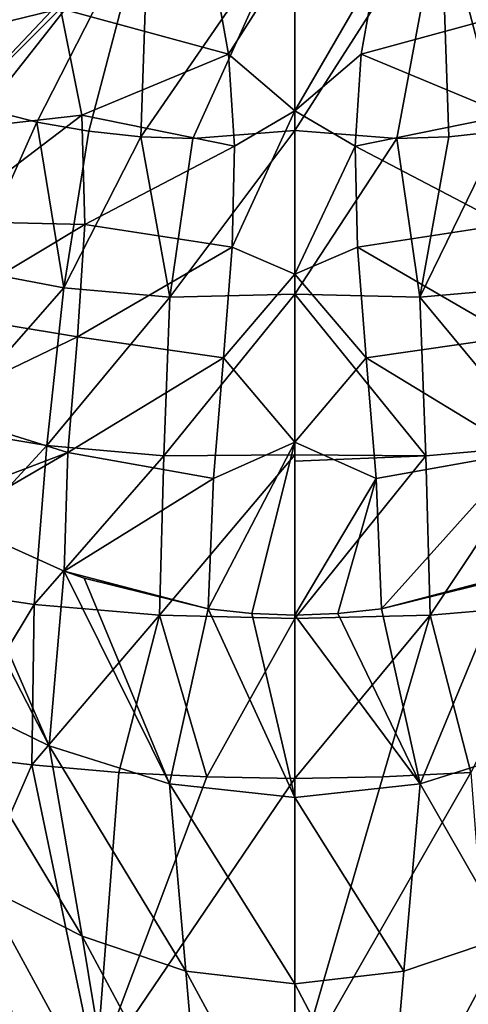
# Model space of a CAD drawing. Header units: millimetres. Extents: x -84 to 84, y -375 to 242.
# Tile 60 of 166: x -5 to 3, y 13 to 32. Entities that reach past the tile are written whole.
import ezdxf

# ---------------------------------------------------------------- set-up
doc = ezdxf.new("R2010")
doc.units = ezdxf.units.MM
doc.header["$LTSCALE"] = 81.481481
for name, color, linetype in [('13', 7, 'CONTINUOUS'), ('18', 7, 'CONTINUOUS'), ('19', 7, 'CONTINUOUS'), ('22', 7, 'CONTINUOUS'), ('26', 7, 'CONTINUOUS'), ('28', 7, 'CONTINUOUS'), ('31', 7, 'CONTINUOUS'), ('36', 7, 'CONTINUOUS'), ('41', 7, 'CONTINUOUS'), ('42', 7, 'CONTINUOUS'), ('45', 7, 'CONTINUOUS'), ('51', 7, 'CONTINUOUS'), ('8', 7, 'CONTINUOUS')]:
    doc.layers.add(name, color=color, linetype=linetype)

msp = doc.modelspace()

# ---------------------------------------------------------------- linework, layer by layer
at = {"layer": '13', "color": 7, "linetype": 'CONTINUOUS', "true_color": 0x69ffac}
for points in [[(-6.755, 17.708, -23.432), (-5.063, 17.499, -23.875), (-7.502, 11.913, -23.515), (-6.755, 17.708, -23.432)], [(-5.063, 17.499, -23.875), (-3.833, 11.594, -24.34), (-7.502, 11.913, -23.515), (-5.063, 17.499, -23.875)], [(-5.063, 17.499, -23.875), (-3.386, 17.354, -24.186), (-3.833, 11.594, -24.34), (-5.063, 17.499, -23.875)], [(-3.386, 17.354, -24.186), (-1.694, 17.268, -24.373), (-3.833, 11.594, -24.34), (-3.386, 17.354, -24.186)], [(-1.694, 17.268, -24.373), (0, 17.24, -24.434), (-3.833, 11.594, -24.34), (-1.694, 17.268, -24.373)], [(0, 17.24, -24.434), (0, 11.439, -24.629), (-3.833, 11.594, -24.34), (0, 17.24, -24.434)]]:
    msp.add_3dface(points, dxfattribs=at)
at = {"layer": '18', "color": 7, "linetype": 'CONTINUOUS', "true_color": 0x69ffac}
for points in [[(-1.274, 31.18, 14.367), (0, 33.184, 13.154), (-1.567, 32.788, 13.333), (-1.274, 31.18, 14.367)], [(0, 30.091, 15.067), (0, 33.184, 13.154), (-1.274, 31.18, 14.367), (0, 30.091, 15.067)], [(-1.16, 29.41, 15.461), (0, 30.091, 15.067), (-1.274, 31.18, 14.367), (-1.16, 29.41, 15.461)], [(0, 26.947, 16.866), (0, 30.091, 15.067), (-1.208, 27.465, 16.594), (0, 26.947, 16.866)], [(-1.208, 27.465, 16.594), (0, 30.091, 15.067), (-1.16, 29.41, 15.461), (-1.208, 27.465, 16.594)], [(-1.371, 25.332, 17.735), (0, 26.947, 16.866), (-1.208, 27.465, 16.594), (-1.371, 25.332, 17.735)], [(0, 23.71, 18.494), (0, 26.947, 16.866), (-1.371, 25.332, 17.735), (0, 23.71, 18.494)], [(-1.564, 23.012, 18.854), (0, 23.71, 18.494), (-1.371, 25.332, 17.735), (-1.564, 23.012, 18.854)], [(-0.825, 20.413, 19.928), (0, 23.71, 18.494), (-1.667, 20.505, 19.928), (-0.825, 20.413, 19.928)], [(-1.667, 20.505, 19.928), (0, 23.71, 18.494), (-1.564, 23.012, 18.854), (-1.667, 20.505, 19.928)], [(0, 20.383, 19.929), (0, 23.71, 18.494), (-0.825, 20.413, 19.928), (0, 20.383, 19.929)]]:
    msp.add_3dface(points, dxfattribs=at)
at = {"layer": '19', "color": 7, "linetype": 'CONTINUOUS', "true_color": 0x69ffac}
for points in [[(-1.274, 31.18, 14.367), (-1.567, 32.788, 13.333), (-4.509, 32.059, 13.766), (-1.274, 31.18, 14.367)], [(-4.686, 32.015, 13.807), (-6.887, 29.689, 15.775), (-4.509, 32.059, 13.766), (-4.686, 32.015, 13.807)], [(-4.509, 32.059, 13.766), (-6.887, 29.689, 15.775), (-4.101, 30.004, 15.141), (-4.509, 32.059, 13.766)], [(-1.274, 31.18, 14.367), (-4.509, 32.059, 13.766), (-4.101, 30.004, 15.141), (-1.274, 31.18, 14.367)], [(-5.446, 31.83, 14.006), (-6.887, 29.689, 15.775), (-4.686, 32.015, 13.807), (-5.446, 31.83, 14.006)], [(-1.16, 29.41, 15.461), (-1.274, 31.18, 14.367), (-4.101, 30.004, 15.141), (-1.16, 29.41, 15.461)], [(-6.887, 29.689, 15.775), (-6.789, 27.963, 16.91), (-4.101, 30.004, 15.141), (-6.887, 29.689, 15.775)], [(-4.101, 30.004, 15.141), (-6.789, 27.963, 16.91), (-4.045, 27.9, 16.477), (-4.101, 30.004, 15.141)], [(-1.16, 29.41, 15.461), (-4.101, 30.004, 15.141), (-4.045, 27.9, 16.477), (-1.16, 29.41, 15.461)], [(-1.208, 27.465, 16.594), (-1.16, 29.41, 15.461), (-4.045, 27.9, 16.477), (-1.208, 27.465, 16.594)], [(-6.789, 27.963, 16.91), (-6.902, 26.185, 18.011), (-4.045, 27.9, 16.477), (-6.789, 27.963, 16.91)], [(-4.045, 27.9, 16.477), (-6.902, 26.185, 18.011), (-4.185, 25.736, 17.738), (-4.045, 27.9, 16.477)], [(-1.208, 27.465, 16.594), (-4.045, 27.9, 16.477), (-4.185, 25.736, 17.738), (-1.208, 27.465, 16.594)], [(-1.371, 25.332, 17.735), (-1.208, 27.465, 16.594), (-4.185, 25.736, 17.738), (-1.371, 25.332, 17.735)], [(-6.902, 26.185, 18.011), (-7.067, 24.354, 19.035), (-4.185, 25.736, 17.738), (-6.902, 26.185, 18.011)], [(-4.185, 25.736, 17.738), (-7.067, 24.354, 19.035), (-4.373, 23.51, 18.895), (-4.185, 25.736, 17.738)], [(-1.371, 25.332, 17.735), (-4.185, 25.736, 17.738), (-4.373, 23.51, 18.895), (-1.371, 25.332, 17.735)], [(-1.564, 23.012, 18.854), (-1.371, 25.332, 17.735), (-4.373, 23.51, 18.895), (-1.564, 23.012, 18.854)], [(-7.067, 24.354, 19.035), (-7.108, 22.472, 19.942), (-4.373, 23.51, 18.895), (-7.067, 24.354, 19.035)], [(-4.373, 23.51, 18.895), (-7.108, 22.472, 19.942), (-6.615, 22.207, 19.938), (-4.373, 23.51, 18.895)], [(-4.442, 21.229, 19.929), (-4.373, 23.51, 18.895), (-6.615, 22.207, 19.938), (-4.442, 21.229, 19.929)], [(-1.564, 23.012, 18.854), (-4.373, 23.51, 18.895), (-4.442, 21.229, 19.929), (-1.564, 23.012, 18.854)], [(-1.667, 20.505, 19.928), (-1.564, 23.012, 18.854), (-4.442, 21.229, 19.929), (-1.667, 20.505, 19.928)], [(-1.667, 20.505, 19.928), (-4.442, 21.229, 19.929), (-4.054, 21.09, 19.928), (-1.667, 20.505, 19.928)]]:
    msp.add_3dface(points, dxfattribs=at)
at = {"layer": '22', "color": 7, "linetype": 'CONTINUOUS', "true_color": 0x69ffac}
for points in [[(-6.615, 22.207, 19.938), (-7.108, 22.472, 19.942), (-4.731, 17.866, 21.253), (-6.615, 22.207, 19.938)], [(-4.731, 17.866, 21.253), (-7.108, 22.472, 19.942), (-6.964, 18.955, 21.307), (-4.731, 17.866, 21.253)], [(-4.442, 21.229, 19.929), (-6.615, 22.207, 19.938), (-4.731, 17.866, 21.253), (-4.442, 21.229, 19.929)], [(-2.416, 17.135, 21.217), (-4.442, 21.229, 19.929), (-4.731, 17.866, 21.253), (-2.416, 17.135, 21.217)], [(-4.054, 21.09, 19.928), (-4.442, 21.229, 19.929), (-2.416, 17.135, 21.217), (-4.054, 21.09, 19.928)], [(-1.667, 20.505, 19.928), (-4.054, 21.09, 19.928), (-2.416, 17.135, 21.217), (-1.667, 20.505, 19.928)], [(0, 16.871, 21.203), (-1.667, 20.505, 19.928), (-2.416, 17.135, 21.217), (0, 16.871, 21.203)], [(-0.825, 20.413, 19.928), (-1.667, 20.505, 19.928), (0, 16.871, 21.203), (-0.825, 20.413, 19.928)], [(0, 20.383, 19.929), (-0.825, 20.413, 19.928), (0, 16.871, 21.203), (0, 20.383, 19.929)], [(-4.731, 17.866, 21.253), (-6.964, 18.955, 21.307), (-4.097, 14.203, 22.299), (-4.731, 17.866, 21.253)], [(-4.097, 14.203, 22.299), (-6.964, 18.955, 21.307), (-6.032, 15.187, 22.327), (-4.097, 14.203, 22.299)], [(-2.416, 17.135, 21.217), (-4.731, 17.866, 21.253), (-2.096, 13.528, 22.283), (-2.416, 17.135, 21.217)], [(-2.096, 13.528, 22.283), (-4.731, 17.866, 21.253), (-4.097, 14.203, 22.299), (-2.096, 13.528, 22.283)], [(0, 16.871, 21.203), (-2.416, 17.135, 21.217), (0, 13.288, 22.276), (0, 16.871, 21.203)], [(0, 13.288, 22.276), (-2.416, 17.135, 21.217), (-2.096, 13.528, 22.283), (0, 13.288, 22.276)], [(-6.032, 15.187, 22.327), (-7.923, 16.356, 22.371), (-5.128, 11.384, 23.165), (-6.032, 15.187, 22.327)], [(-5.128, 11.384, 23.165), (-7.923, 16.356, 22.371), (-6.746, 12.378, 23.189), (-5.128, 11.384, 23.165)], [(-4.097, 14.203, 22.299), (-6.032, 15.187, 22.327), (-3.483, 10.512, 23.152), (-4.097, 14.203, 22.299)], [(-3.483, 10.512, 23.152), (-6.032, 15.187, 22.327), (-5.128, 11.384, 23.165), (-3.483, 10.512, 23.152)], [(-2.096, 13.528, 22.283), (-4.097, 14.203, 22.299), (-1.784, 9.889, 23.147), (-2.096, 13.528, 22.283)], [(-1.784, 9.889, 23.147), (-4.097, 14.203, 22.299), (-3.483, 10.512, 23.152), (-1.784, 9.889, 23.147)], [(0, 13.288, 22.276), (-2.096, 13.528, 22.283), (0, 9.661, 23.145), (0, 13.288, 22.276)], [(0, 9.661, 23.145), (-2.096, 13.528, 22.283), (-1.784, 9.889, 23.147), (0, 9.661, 23.145)]]:
    msp.add_3dface(points, dxfattribs=at)
at = {"layer": '26', "color": 7, "linetype": 'CONTINUOUS', "true_color": 0x69ffac}
msp.add_3dface([(-5.446, 31.83, 14.006), (-4.686, 32.015, 13.807), (-6.016, 32.279, 13.745), (-5.446, 31.83, 14.006)], dxfattribs=at)
at = {"layer": '28', "color": 7, "linetype": 'CONTINUOUS', "true_color": 0x69ffac}
for points in [[(-5.943, 30.123, -22.719), (-5.565, 34.266, -22.406), (-2.812, 34.095, -23.194), (-5.943, 30.123, -22.719)], [(-4.967, 29.873, -23.053), (-5.943, 30.123, -22.719), (-2.812, 34.095, -23.194), (-4.967, 29.873, -23.053)], [(-3.968, 29.694, -23.323), (-4.967, 29.873, -23.053), (-2.812, 34.095, -23.194), (-3.968, 29.694, -23.323)], [(-2.968, 29.589, -23.527), (-3.968, 29.694, -23.323), (-2.812, 34.095, -23.194), (-2.968, 29.589, -23.527)], [(-2.968, 29.589, -23.527), (-2.812, 34.095, -23.194), (0, 33.896, -23.471), (-2.968, 29.589, -23.527)], [(-1.965, 29.558, -23.668), (-2.968, 29.589, -23.527), (0, 33.896, -23.471), (-1.965, 29.558, -23.668)], [(0, 29.708, -23.767), (-1.965, 29.558, -23.668), (0, 33.896, -23.471), (0, 29.708, -23.767)]]:
    msp.add_3dface(points, dxfattribs=at)
at = {"layer": '31', "color": 7, "linetype": 'CONTINUOUS', "true_color": 0x69ffac}
for points in [[(0, 26.56, -23.966), (0, 29.708, -23.767), (1.965, 29.558, -23.668), (0, 26.56, -23.966)], [(2.968, 29.589, -23.527), (2.404, 26.504, -23.822), (1.965, 29.558, -23.668), (2.968, 29.589, -23.527)], [(4.448, 26.683, -23.448), (2.404, 26.504, -23.822), (3.968, 29.694, -23.323), (4.448, 26.683, -23.448)], [(3.968, 29.694, -23.323), (2.404, 26.504, -23.822), (2.968, 29.589, -23.527), (3.968, 29.694, -23.323)], [(2.404, 26.504, -23.822), (0, 26.56, -23.966), (1.965, 29.558, -23.668), (2.404, 26.504, -23.822)], [(0, 23.47, -24.142), (0, 26.56, -23.966), (2.525, 23.448, -23.991), (0, 23.47, -24.142)], [(2.525, 23.448, -23.991), (0, 26.56, -23.966), (2.404, 26.504, -23.822), (2.525, 23.448, -23.991)], [(4.448, 26.683, -23.448), (4.772, 23.644, -23.581), (2.404, 26.504, -23.822), (4.448, 26.683, -23.448)], [(4.772, 23.644, -23.581), (2.525, 23.448, -23.991), (2.404, 26.504, -23.822), (4.772, 23.644, -23.581)], [(4.772, 23.644, -23.581), (2.607, 20.383, -24.144), (2.525, 23.448, -23.991), (4.772, 23.644, -23.581)], [(5.018, 20.587, -23.711), (2.607, 20.383, -24.144), (4.772, 23.644, -23.581), (5.018, 20.587, -23.711)], [(0, 23.345, -24.149), (0, 23.47, -24.142), (2.525, 23.448, -23.991), (0, 23.345, -24.149)], [(0, 20.319, -24.301), (0, 23.345, -24.149), (2.525, 23.448, -23.991), (0, 20.319, -24.301)], [(2.607, 20.383, -24.144), (0, 20.319, -24.301), (2.525, 23.448, -23.991), (2.607, 20.383, -24.144)], [(5.018, 20.587, -23.711), (3.386, 17.354, -24.186), (2.607, 20.383, -24.144), (5.018, 20.587, -23.711)], [(0, 17.24, -24.434), (0, 20.319, -24.301), (2.607, 20.383, -24.144), (0, 17.24, -24.434)], [(1.694, 17.268, -24.373), (0, 17.24, -24.434), (2.607, 20.383, -24.144), (1.694, 17.268, -24.373)], [(3.386, 17.354, -24.186), (1.694, 17.268, -24.373), (2.607, 20.383, -24.144), (3.386, 17.354, -24.186)]]:
    msp.add_3dface(points, dxfattribs=at)
at = {"layer": '36', "color": 7, "linetype": 'CONTINUOUS', "true_color": 0x69ffac}
for points in [[(0, 11.439, -24.629), (1.694, 17.268, -24.373), (3.386, 17.354, -24.186), (0, 11.439, -24.629)], [(0, 11.439, -24.629), (3.386, 17.354, -24.186), (3.833, 11.594, -24.34), (0, 11.439, -24.629)], [(0, 11.439, -24.629), (0, 17.24, -24.434), (1.694, 17.268, -24.373), (0, 11.439, -24.629)]]:
    msp.add_3dface(points, dxfattribs=at)
at = {"layer": '41', "color": 7, "linetype": 'CONTINUOUS', "true_color": 0x69ffac}
for points in [[(0, 33.184, 13.154), (0, 30.091, 15.067), (1.567, 32.788, 13.333), (0, 33.184, 13.154)], [(1.567, 32.788, 13.333), (0, 30.091, 15.067), (1.274, 31.18, 14.367), (1.567, 32.788, 13.333)], [(1.274, 31.18, 14.367), (0, 30.091, 15.067), (1.16, 29.41, 15.461), (1.274, 31.18, 14.367)], [(0, 30.091, 15.067), (0, 26.947, 16.866), (1.16, 29.41, 15.461), (0, 30.091, 15.067)], [(1.16, 29.41, 15.461), (0, 26.947, 16.866), (1.208, 27.465, 16.594), (1.16, 29.41, 15.461)], [(1.208, 27.465, 16.594), (0, 26.947, 16.866), (1.371, 25.332, 17.735), (1.208, 27.465, 16.594)], [(0, 26.947, 16.866), (0, 23.71, 18.494), (1.371, 25.332, 17.735), (0, 26.947, 16.866)], [(1.371, 25.332, 17.735), (0, 23.71, 18.494), (1.564, 23.012, 18.854), (1.371, 25.332, 17.735)], [(0, 23.71, 18.494), (0, 20.383, 19.929), (1.564, 23.012, 18.854), (0, 23.71, 18.494)], [(1.564, 23.012, 18.854), (0, 20.383, 19.929), (0.825, 20.413, 19.928), (1.564, 23.012, 18.854)], [(1.667, 20.505, 19.928), (1.564, 23.012, 18.854), (0.825, 20.413, 19.928), (1.667, 20.505, 19.928)]]:
    msp.add_3dface(points, dxfattribs=at)
at = {"layer": '42', "color": 7, "linetype": 'CONTINUOUS', "true_color": 0x69ffac}
for points in [[(1.567, 32.788, 13.333), (1.274, 31.18, 14.367), (4.509, 32.059, 13.766), (1.567, 32.788, 13.333)], [(1.274, 31.18, 14.367), (4.101, 30.004, 15.141), (4.509, 32.059, 13.766), (1.274, 31.18, 14.367)], [(1.274, 31.18, 14.367), (1.16, 29.41, 15.461), (4.101, 30.004, 15.141), (1.274, 31.18, 14.367)], [(1.16, 29.41, 15.461), (4.045, 27.9, 16.477), (4.101, 30.004, 15.141), (1.16, 29.41, 15.461)], [(1.16, 29.41, 15.461), (1.208, 27.465, 16.594), (4.045, 27.9, 16.477), (1.16, 29.41, 15.461)], [(1.208, 27.465, 16.594), (4.185, 25.736, 17.738), (4.045, 27.9, 16.477), (1.208, 27.465, 16.594)], [(1.208, 27.465, 16.594), (1.371, 25.332, 17.735), (4.185, 25.736, 17.738), (1.208, 27.465, 16.594)], [(1.371, 25.332, 17.735), (4.373, 23.51, 18.895), (4.185, 25.736, 17.738), (1.371, 25.332, 17.735)], [(1.371, 25.332, 17.735), (1.564, 23.012, 18.854), (4.373, 23.51, 18.895), (1.371, 25.332, 17.735)], [(1.564, 23.012, 18.854), (1.667, 20.505, 19.928), (4.373, 23.51, 18.895), (1.564, 23.012, 18.854)], [(1.667, 20.505, 19.928), (4.442, 21.229, 19.929), (4.373, 23.51, 18.895), (1.667, 20.505, 19.928)], [(4.442, 21.229, 19.929), (1.667, 20.505, 19.928), (4.054, 21.09, 19.928), (4.442, 21.229, 19.929)]]:
    msp.add_3dface(points, dxfattribs=at)
at = {"layer": '45', "color": 7, "linetype": 'CONTINUOUS', "true_color": 0x69ffac}
for points in [[(4.054, 21.09, 19.928), (1.667, 20.505, 19.928), (2.416, 17.135, 21.217), (4.054, 21.09, 19.928)], [(4.731, 17.866, 21.253), (4.054, 21.09, 19.928), (2.416, 17.135, 21.217), (4.731, 17.866, 21.253)], [(1.667, 20.505, 19.928), (0.825, 20.413, 19.928), (2.416, 17.135, 21.217), (1.667, 20.505, 19.928)], [(0.825, 20.413, 19.928), (0, 20.383, 19.929), (2.416, 17.135, 21.217), (0.825, 20.413, 19.928)], [(0, 20.383, 19.929), (0, 16.871, 21.203), (2.416, 17.135, 21.217), (0, 20.383, 19.929)], [(4.731, 17.866, 21.253), (2.416, 17.135, 21.217), (4.097, 14.203, 22.299), (4.731, 17.866, 21.253)], [(2.416, 17.135, 21.217), (0, 16.871, 21.203), (2.096, 13.528, 22.283), (2.416, 17.135, 21.217)], [(4.097, 14.203, 22.299), (2.416, 17.135, 21.217), (2.096, 13.528, 22.283), (4.097, 14.203, 22.299)], [(0, 16.871, 21.203), (0, 13.288, 22.276), (2.096, 13.528, 22.283), (0, 16.871, 21.203)], [(4.097, 14.203, 22.299), (2.096, 13.528, 22.283), (1.784, 9.889, 23.147), (4.097, 14.203, 22.299)], [(3.483, 10.512, 23.152), (4.097, 14.203, 22.299), (1.784, 9.889, 23.147), (3.483, 10.512, 23.152)], [(2.096, 13.528, 22.283), (0, 13.288, 22.276), (1.784, 9.889, 23.147), (2.096, 13.528, 22.283)], [(0, 13.288, 22.276), (0, 9.661, 23.145), (1.784, 9.889, 23.147), (0, 13.288, 22.276)]]:
    msp.add_3dface(points, dxfattribs=at)
at = {"layer": '51', "color": 7, "linetype": 'CONTINUOUS', "true_color": 0x69ffac}
for points in [[(5.565, 34.266, -22.406), (3.968, 29.694, -23.323), (2.812, 34.095, -23.194), (5.565, 34.266, -22.406)], [(0, 29.708, -23.767), (0, 33.896, -23.471), (2.812, 34.095, -23.194), (0, 29.708, -23.767)], [(1.965, 29.558, -23.668), (0, 29.708, -23.767), (2.812, 34.095, -23.194), (1.965, 29.558, -23.668)], [(2.968, 29.589, -23.527), (1.965, 29.558, -23.668), (2.812, 34.095, -23.194), (2.968, 29.589, -23.527)], [(3.968, 29.694, -23.323), (2.968, 29.589, -23.527), (2.812, 34.095, -23.194), (3.968, 29.694, -23.323)]]:
    msp.add_3dface(points, dxfattribs=at)
at = {"layer": '8', "color": 7, "linetype": 'CONTINUOUS', "true_color": 0x69ffac}
for points in [[(-4.967, 29.873, -23.053), (-6.246, 27.022, -22.913), (-5.943, 30.123, -22.719), (-4.967, 29.873, -23.053)], [(-4.448, 26.683, -23.448), (-6.246, 27.022, -22.913), (-4.967, 29.873, -23.053), (-4.448, 26.683, -23.448)], [(-3.968, 29.694, -23.323), (-4.448, 26.683, -23.448), (-4.967, 29.873, -23.053), (-3.968, 29.694, -23.323)], [(-2.968, 29.589, -23.527), (-4.448, 26.683, -23.448), (-3.968, 29.694, -23.323), (-2.968, 29.589, -23.527)], [(-2.404, 26.504, -23.822), (-4.448, 26.683, -23.448), (-2.968, 29.589, -23.527), (-2.404, 26.504, -23.822)], [(-1.965, 29.558, -23.668), (-2.404, 26.504, -23.822), (-2.968, 29.589, -23.527), (-1.965, 29.558, -23.668)], [(0, 26.56, -23.966), (-2.404, 26.504, -23.822), (0, 29.708, -23.767), (0, 26.56, -23.966)], [(0, 29.708, -23.767), (-2.404, 26.504, -23.822), (-1.965, 29.558, -23.668), (0, 29.708, -23.767)], [(-4.448, 26.683, -23.448), (-6.819, 23.986, -22.968), (-6.246, 27.022, -22.913), (-4.448, 26.683, -23.448)], [(-4.772, 23.644, -23.581), (-6.819, 23.986, -22.968), (-4.448, 26.683, -23.448), (-4.772, 23.644, -23.581)], [(-2.404, 26.504, -23.822), (-4.772, 23.644, -23.581), (-4.448, 26.683, -23.448), (-2.404, 26.504, -23.822)], [(0, 23.47, -24.142), (-2.525, 23.448, -23.991), (0, 26.56, -23.966), (0, 23.47, -24.142)], [(0, 26.56, -23.966), (-2.525, 23.448, -23.991), (-2.404, 26.504, -23.822), (0, 26.56, -23.966)], [(-2.525, 23.448, -23.991), (-4.772, 23.644, -23.581), (-2.404, 26.504, -23.822), (-2.525, 23.448, -23.991)], [(-4.772, 23.644, -23.581), (-7.275, 20.924, -23.044), (-6.819, 23.986, -22.968), (-4.772, 23.644, -23.581)], [(-5.018, 20.587, -23.711), (-7.275, 20.924, -23.044), (-4.772, 23.644, -23.581), (-5.018, 20.587, -23.711)], [(-2.525, 23.448, -23.991), (-5.018, 20.587, -23.711), (-4.772, 23.644, -23.581), (-2.525, 23.448, -23.991)], [(-2.607, 20.383, -24.144), (-5.018, 20.587, -23.711), (-2.525, 23.448, -23.991), (-2.607, 20.383, -24.144)], [(0, 20.319, -24.301), (-2.607, 20.383, -24.144), (0, 23.47, -24.142), (0, 20.319, -24.301)], [(0, 23.47, -24.142), (-2.607, 20.383, -24.144), (-2.525, 23.448, -23.991), (0, 23.47, -24.142)], [(0, 23.345, -24.149), (0, 20.319, -24.301), (0, 23.47, -24.142), (0, 23.345, -24.149)], [(-7.275, 20.924, -23.044), (-5.018, 20.587, -23.711), (-6.755, 17.708, -23.432), (-7.275, 20.924, -23.044)], [(-6.755, 17.708, -23.432), (-5.018, 20.587, -23.711), (-5.063, 17.499, -23.875), (-6.755, 17.708, -23.432)], [(-5.018, 20.587, -23.711), (-2.607, 20.383, -24.144), (-5.063, 17.499, -23.875), (-5.018, 20.587, -23.711)], [(-5.063, 17.499, -23.875), (-2.607, 20.383, -24.144), (-3.386, 17.354, -24.186), (-5.063, 17.499, -23.875)], [(-3.386, 17.354, -24.186), (-2.607, 20.383, -24.144), (-1.694, 17.268, -24.373), (-3.386, 17.354, -24.186)], [(-2.607, 20.383, -24.144), (0, 20.319, -24.301), (-1.694, 17.268, -24.373), (-2.607, 20.383, -24.144)], [(0, 20.319, -24.301), (0, 17.24, -24.434), (-1.694, 17.268, -24.373), (0, 20.319, -24.301)]]:
    msp.add_3dface(points, dxfattribs=at)

doc.saveas('drawing.dxf')
